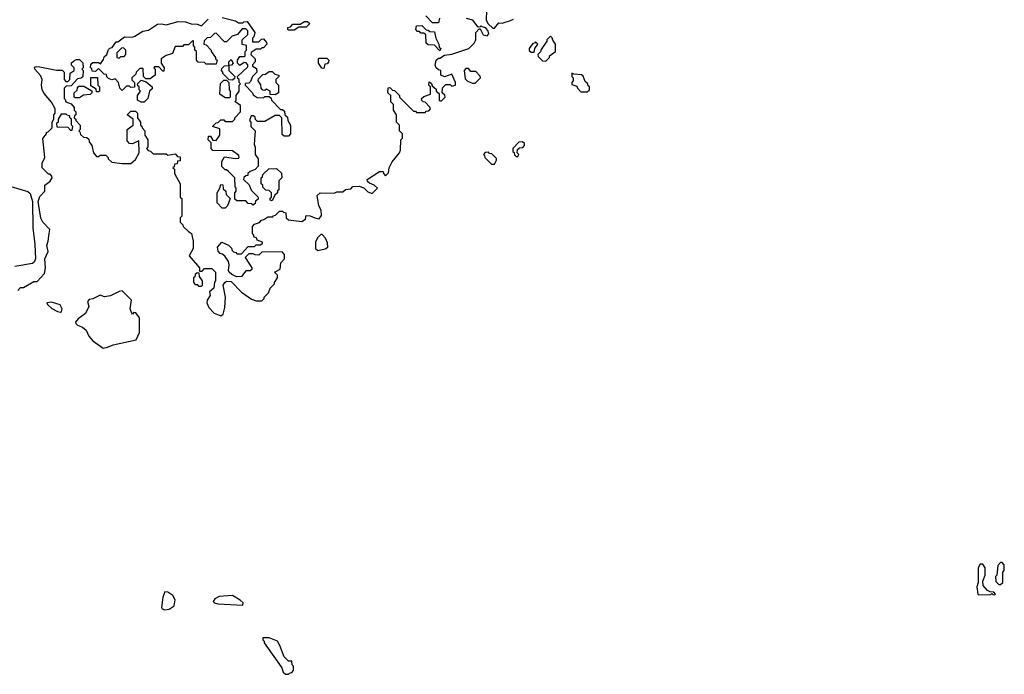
# Model space of a CAD drawing. Extents: x 2807299 to 2951576, y 860688 to 1033801.
# Tile 34 of 72: x 2835379 to 2842070, y 989720 to 994171. Entities that reach past the tile are written whole.
import ezdxf

# ---------------------------------------------------------------- set-up
doc = ezdxf.new("R2010")
doc.units = 0

msp = doc.modelspace()

# ---------------------------------------------------------------- linework, layer by layer
at = {"layer": '0CON10XD'}
for points in [[(2836755, 994186.7), (2836845, 994162.5), (2836865, 994150), (2836895, 994150), (2836903, 994157), (2836925, 994160), (2836977.5, 994085), (2836970, 994055), (2836960, 994045), (2836961.7, 994021.7), (2837005, 994020), (2837021.7, 994038.3), (2837035, 994040), (2837057, 994017), (2837057.5, 994005), (2837035, 993980), (2837025, 993980), (2837015, 993970), (2836985, 993970), (2836951.7, 993948.3), (2836950, 993935), (2836980, 993905), (2836980, 993885), (2836960, 993865), (2836960, 993855), (2836988.3, 993838.3), (2836990, 993815), (2836960, 993785), (2836948.3, 993751.7), (2836935, 993740), (2836911.7, 993738.3), (2836910, 993725), (2836960, 993675), (2836965, 993660), (2836991.7, 993641.7), (2837035, 993640), (2837045, 993650), (2837075, 993650), (2837088.3, 993638.3), (2837090, 993625), (2837151.7, 993561.7), (2837165, 993560), (2837178.3, 993548.3), (2837180, 993525), (2837198.3, 993508.3), (2837200, 993485), (2837220, 993455), (2837220, 993395), (2837205, 993380), (2837175, 993380), (2837161.7, 993391.7), (2837160, 993505), (2837145, 993520), (2837115, 993520), (2837045, 993480), (2836995, 993480), (2836981.7, 993491.7), (2836978.3, 993508.3), (2836968.3, 993518.3), (2836951.7, 993518.3), (2836940, 993485), (2836950, 993475), (2836950, 993445), (2836980, 993415), (2836972.5, 993325), (2836980, 993305), (2836980, 993255), (2837000, 993225), (2837000, 993175), (2836978.3, 993151.7), (2836945, 993140), (2836930, 993125), (2836928.3, 993111.7), (2836915, 993110), (2836901.7, 993098.3), (2836900, 993085), (2836938.3, 993048.3), (2836951.7, 993011.7), (2837000, 992965), (2836998.3, 992951.7), (2836981.7, 992938.3), (2836978.3, 992921.7), (2836965, 992910)], [(2838231.7, 994181.7), (2838225, 994150), (2838185, 994150), (2838138.3, 994198.3)], [(2838550, 994235), (2838548.3, 994168.3), (2838563.3, 994143.3), (2838593, 994113), (2838606.4, 994113.6), (2838635, 994150), (2838657, 994147), (2838714.2, 994165.8), (2838734.1, 994175.9)], [(2836965, 992910), (2836955, 992920), (2836931.7, 992921.7), (2836915, 992940), (2836855, 992940), (2836841.7, 992951.7), (2836840, 992995), (2836850, 993005), (2836850, 993025), (2836842.5, 993035), (2836840, 993095), (2836798.3, 993138.3), (2836785, 993150), (2836775, 993150), (2836753, 993173), (2836753, 993207), (2836771.7, 993238.3), (2836845, 993227.5), (2836865, 993230), (2836870, 993235), (2836868.3, 993248.3), (2836825, 993280), (2836691.7, 993281.7), (2836680, 993295), (2836680, 993335), (2836660, 993355), (2836661.7, 993378.3), (2836675, 993380), (2836691.7, 993351.7), (2836715, 993350), (2836740, 993385), (2836738.3, 993428.3), (2836690, 993445), (2836715, 993470), (2836728.3, 993471.7), (2836745, 993490), (2836765, 993490), (2836775, 993480), (2836825, 993480), (2836840, 993495), (2836840, 993505), (2836880, 993545), (2836878.3, 993588.3), (2836840, 993615), (2836850, 993625), (2836850, 993655), (2836870, 993685), (2836870, 993725), (2836880, 993735), (2836870, 993745), (2836870, 993765), (2836861.7, 993771.7), (2836860, 993785), (2836928.3, 993851.7), (2836930, 993865), (2836918.3, 993878.3), (2836905, 993880), (2836875, 993860), (2836860, 993875), (2836860, 993895), (2836875, 993920), (2836905, 993920), (2836910, 993925), (2836910, 993955), (2836920, 993965), (2836920, 993995), (2836891.7, 994001.7), (2836890, 994035), (2836928.3, 994071.7), (2836930, 994095), (2836915, 994110), (2836891.7, 994108.3), (2836858.3, 994071.7), (2836821.7, 994058.3), (2836785, 994020), (2836771.7, 994021.7), (2836715, 994080), (2836701.7, 994078.3), (2836675, 994050), (2836651.7, 994048.3), (2836631.7, 994028.3), (2836630, 994005), (2836645, 994000), (2836680, 993965), (2836680, 993955), (2836710, 993915), (2836710, 993905), (2836720, 993895), (2836715, 993870), (2836645, 993870), (2836635, 993880), (2836591.7, 993881.7), (2836580, 993895), (2836580, 993955), (2836570, 993965), (2836570, 993985), (2836560, 993995), (2836560, 994025), (2836555, 994030), (2836525, 994000), (2836495, 994000), (2836485, 993990), (2836435, 993990), (2836418.3, 993941.7), (2836375, 993927.5), (2836340, 993905), (2836340, 993875), (2836360, 993845), (2836358.3, 993821.7), (2836351.7, 993821.7), (2836325, 993850), (2836295, 993850), (2836290, 993845), (2836300, 993835), (2836300, 993795), (2836265, 993770), (2836235, 993770), (2836230, 993775), (2836220, 993785), (2836218.3, 993838.3), (2836195, 993840), (2836170, 993815), (2836168.3, 993801.7), (2836140, 993775), (2836141.7, 993761.7), (2836160, 993745), (2836158.3, 993711.7), (2836135, 993710), (2836125, 993720), (2836105, 993720), (2836075, 993690), (2836060, 993705), (2836050, 993745), (2836028.3, 993768.3), (2836005, 993762.5), (2835981.7, 993771.7), (2835971.7, 993781.7), (2835968.3, 993798.3), (2835951.7, 993801.7), (2835915, 993840), (2835895, 993820), (2835871.7, 993821.7), (2835868.3, 993838.3), (2835860, 993845), (2835861.7, 993868.3), (2835875, 993880), (2835915, 993880), (2835928.3, 993871.7), (2835948.3, 993901.7), (2835951.7, 993918.3), (2835970, 993935), (2835981.7, 993968.3), (2835991.7, 993978.3), (2836008.3, 993981.7), (2836035, 994020), (2836045, 994020), (2836090, 994055), (2836145, 994052.5), (2836161.7, 994058.3), (2836215, 994092.5), (2836255, 994100), (2836315, 994140), (2836343, 994143), (2836375, 994136.7), (2836455, 994160), (2836505, 994156.7), (2836545, 994142.5), (2836585, 994140), (2836615, 994130), (2836660, 994175)], [(2837177.5, 992545), (2837177.5, 992575), (2837161.7, 992591.7), (2837025, 992590), (2837005, 992570), (2836978.3, 992571.7), (2836965, 992580), (2836935, 992580), (2836910, 992555), (2836955.8, 992485), (2836957, 992473), (2836945, 992464.2), (2836916.4, 992463.6), (2836885, 992424.2), (2836852.5, 992422.5), (2836819.3, 992439.3), (2836802.5, 992455), (2836797.5, 992465), (2836802.5, 992505), (2836797, 992527), (2836775, 992560), (2836757, 992577), (2836741.7, 992581.7), (2836728.3, 992598.3), (2836722.5, 992625), (2836751.7, 992658.3), (2836798.3, 992638.3), (2836818.3, 992618.3), (2836821.7, 992601.7), (2836831.7, 992591.7), (2836848.3, 992588.3), (2836855, 992580), (2836885, 992580), (2836931.7, 992628.3), (2836975, 992630), (2836985, 992640), (2837015, 992640), (2837028.3, 992651.7), (2837028.3, 992658.3), (2836991.7, 992671.7), (2836988.3, 992688.3), (2836971.7, 992691.7), (2836968.3, 992708.3), (2836960, 992715), (2836960, 992765), (2836975, 992780), (2837008.3, 992791.7), (2837021.7, 992808.3), (2837038.3, 992811.7), (2837065, 992830), (2837098.3, 992831.7), (2837101.7, 992838.3), (2837118.3, 992841.7), (2837145, 992870), (2837165, 992870), (2837171.7, 992861.7), (2837188.3, 992858.3), (2837190, 992825), (2837205, 992810), (2837295, 992800), (2837320, 992815), (2837325, 992840), (2837351.7, 992838.3), (2837383.6, 992823.6), (2837415, 992817.5), (2837429.3, 992840.7), (2837427.5, 992875), (2837412.5, 992905), (2837400, 992975), (2837420, 992995), (2837515, 992992.5), (2837535, 993000), (2837575, 993000), (2837593, 993017), (2837628.3, 993021.7), (2837643, 993037), (2837685, 993040), (2837718.3, 993028.3), (2837745, 993000), (2837775, 992990), (2837810, 993025), (2837787, 993047), (2837755, 993060), (2837741.7, 993071.7), (2837740, 993085), (2837825, 993140), (2837848.3, 993138.3), (2837850, 993125), (2837865, 993110), (2837885, 993130), (2837890, 993165), (2837910, 993205), (2837960, 993265), (2837967.5, 993285), (2837970, 993355), (2837980, 993365), (2837980, 993395), (2837960, 993415), (2837960, 993455), (2837940, 993475), (2837940, 993525), (2837920, 993555), (2837920, 993595), (2837901.7, 993611.7), (2837900, 993655), (2837880, 993675), (2837881.7, 993708.3), (2837895, 993710), (2837911.7, 993691.7), (2837925, 993690), (2837960, 993655), (2837960, 993645), (2838055, 993550), (2838068.3, 993548.3), (2838075, 993540), (2838135, 993540), (2838141.7, 993548.3), (2838158.3, 993551.7), (2838170, 993565), (2838167, 993577), (2838135, 993610), (2838121.7, 993611.7), (2838111.7, 993621.7), (2838110, 993635), (2838125, 993650), (2838170, 993665), (2838170, 993715), (2838160, 993725), (2838161.7, 993748.3), (2838178.3, 993738.3), (2838181.7, 993721.7), (2838208.3, 993698.3), (2838210, 993685), (2838228.3, 993668.3), (2838230, 993625), (2838235, 993620), (2838245, 993620), (2838270, 993645), (2838268.3, 993658.3), (2838250, 993675), (2838251.7, 993708.3), (2838275, 993730), (2838305, 993730), (2838315, 993720), (2838340, 993725), (2838340, 993745), (2838315, 993800), (2838265, 993782.5), (2838240, 993795), (2838240, 993825), (2838225, 993830), (2838210, 993845), (2838203, 993863), (2838210, 993895), (2838225, 993910), (2838235, 993910), (2838265, 993930), (2838315, 993937.5), (2838430, 993975), (2838468.3, 994011.7), (2838477.5, 994035), (2838477.5, 994085), (2838501.7, 994108.3), (2838508.3, 994108.3), (2838529.3, 994069.3), (2838555, 994062.5), (2838567.5, 994075), (2838563.3, 994093.3), (2838546.7, 994116.7), (2838522.5, 994122.5), (2838515, 994130), (2838508.3, 994121.7), (2838495, 994120), (2838458.3, 994168.3), (2838415, 994180)], [(2837245, 994100), (2837205, 994100), (2837200, 994105), (2837201.7, 994118.3), (2837218.3, 994121.7), (2837235, 994140), (2837285, 994140), (2837315, 994160), (2837335, 994160), (2837350, 994145), (2837325, 994120), (2837275, 994120), (2837245, 994100)], [(2838235, 993960), (2838198.3, 993998.3), (2838155, 994000), (2838141.7, 994011.7), (2838138.3, 994068.3), (2838125, 994080), (2838105, 994080), (2838095, 994090), (2838081.7, 994091.7), (2838070, 994105), (2838075, 994130), (2838111.7, 994131.7), (2838141.7, 994101.7), (2838155, 994100), (2838165, 994090), (2838198.3, 994088.3), (2838207.5, 994045), (2838227.5, 994005), (2838230, 993985), (2838240, 993975), (2838235, 993960)], [(2838955, 993890), (2838980, 993915), (2838980, 993925), (2839020, 993955), (2839020, 994005), (2839001.7, 994031.7), (2838998.3, 994048.3), (2838985, 994060), (2838960, 994035), (2838960, 994025), (2838921.7, 993968.3), (2838918.3, 993951.7), (2838900, 993935), (2838901.7, 993921.7), (2838931.7, 993891.7), (2838955, 993890)], [(2838875, 993950), (2838880, 993975), (2838900, 994005), (2838885, 994020), (2838878.3, 994011.7), (2838865, 994010), (2838840, 993975), (2838841.7, 993961.7), (2838855, 993950), (2838875, 993950)], [(2836055, 993910), (2836065, 993920), (2836088.3, 993921.7), (2836100, 993935), (2836100, 993965), (2836085, 993980), (2836071.7, 993978.3), (2836040, 993945), (2836040, 993915), (2836055, 993910)], [(2835365, 992330), (2835385, 992350), (2835405, 992350), (2835475, 992390), (2835498.3, 992391.7), (2835546.7, 992445), (2835553.3, 992485), (2835550, 992545), (2835572.5, 992595), (2835562.5, 992635), (2835572.5, 992665), (2835578.3, 992718.3), (2835582.5, 992745), (2835536.7, 992795), (2835522.7, 992822.7), (2835503.8, 992935), (2835515, 992970), (2835550, 993005), (2835550, 993045), (2835586.4, 993073.6), (2835600, 993095), (2835598.3, 993108.3), (2835585, 993120), (2835575, 993120), (2835532.5, 993165), (2835532.5, 993195), (2835550, 993235), (2835537, 993363), (2835560, 993395), (2835560, 993405), (2835575, 993410), (2835600, 993435), (2835600, 993475), (2835610, 993495), (2835610, 993525), (2835620, 993535), (2835620, 993565), (2835595, 993610), (2835545, 993670), (2835532.5, 993695), (2835526.7, 993725), (2835532.5, 993765), (2835520.7, 993790.7), (2835482.5, 993835), (2835480, 993845), (2835485, 993850), (2835505, 993852.5), (2835628.3, 993828.3), (2835667, 993827), (2835680, 993815), (2835680, 993765), (2835691.7, 993751.7), (2835705, 993750), (2835720, 993765), (2835721.7, 993808.3), (2835750, 993825), (2835750, 993845), (2835731.7, 993861.7), (2835731.7, 993878.3), (2835753, 993897), (2835765, 993900), (2835785, 993900), (2835808.3, 993878.3), (2835810, 993845), (2835800, 993835), (2835810, 993825), (2835808.3, 993781.7), (2835797, 993773), (2835771.7, 993768.3), (2835728.3, 993721.7), (2835695, 993720), (2835680, 993705), (2835680, 993635), (2835688.3, 993628.3), (2835691.7, 993611.7), (2835728.3, 993598.3), (2835750, 993575), (2835750, 993555), (2835760, 993545), (2835760, 993525), (2835751.7, 993518.3), (2835750, 993505), (2835760, 993495), (2835760, 993485), (2835790, 993455), (2835790, 993425), (2835780, 993415), (2835788.3, 993408.3), (2835791.7, 993391.7), (2835811.7, 993371.7), (2835835, 993370), (2835848.3, 993358.3), (2835851.7, 993341.7), (2835870, 993315), (2835880, 993265), (2835901.7, 993241.7), (2835915, 993240), (2835925, 993250), (2835965, 993250), (2835980, 993235), (2835980, 993225), (2836005, 993203.3), (2836075, 993193.3), (2836135, 993192.5), (2836165, 993220), (2836190, 993265), (2836188.3, 993348.3), (2836145, 993327.5), (2836125, 993330), (2836108.3, 993348.3), (2836110, 993425), (2836150, 993455), (2836150, 993495), (2836110, 993525), (2836135, 993550), (2836165, 993550), (2836180, 993535), (2836180, 993505), (2836200, 993475), (2836200, 993455), (2836208.3, 993448.3), (2836210, 993435), (2836230, 993415), (2836230, 993385), (2836250, 993355), (2836250, 993305), (2836240, 993295), (2836251.7, 993281.7), (2836268.3, 993278.3), (2836285, 993260), (2836375, 993260), (2836385, 993250), (2836435, 993260), (2836451.7, 993241.7), (2836468.3, 993238.3), (2836468.3, 993211.7), (2836451.7, 993208.3), (2836448.3, 993191.7), (2836431.7, 993188.3), (2836428.3, 993171.7), (2836420, 993165), (2836430, 993155), (2836430, 993125), (2836470, 993055), (2836470, 992965), (2836480, 992955), (2836480, 992835), (2836470, 992825), (2836470, 992795), (2836487, 992777), (2836490, 992765), (2836525, 992730), (2836547, 992717), (2836557.5, 992665), (2836557.5, 992615), (2836530, 992565), (2836600, 992485), (2836601.7, 992461.7), (2836618.3, 992461.7), (2836635, 992480), (2836685, 992480), (2836710, 992455), (2836710, 992395), (2836703, 992387), (2836697.5, 992345), (2836668.3, 992321.7), (2836673.8, 992295), (2836653.8, 992265), (2836650, 992245), (2836663.9, 992213.9), (2836700, 992175), (2836745, 992157.5), (2836761.7, 992168.3), (2836773.3, 992215), (2836777.5, 992285), (2836762.5, 992365), (2836772.5, 992385), (2836785, 992393.3), (2836815, 992390), (2836885, 992317.5), (2836955, 992270), (2836985, 992260), (2837025, 992260), (2837040, 992275), (2837040, 992285), (2837070, 992315), (2837080, 992345), (2837110, 992375), (2837110, 992385), (2837130, 992415), (2837130, 992435), (2837110, 992455), (2837150, 992475), (2837153, 992517), (2837177.5, 992545)], [(2836825, 993760), (2836801.7, 993761.7), (2836760, 993805), (2836760, 993815), (2836750, 993825), (2836751.7, 993838.3), (2836771.7, 993858.3), (2836800, 993860), (2836800, 993885), (2836815, 993900), (2836830, 993875), (2836818.3, 993861.7), (2836800, 993860), (2836800, 993825), (2836840, 993785), (2836838.3, 993771.7), (2836825, 993760)], [(2837445, 993840), (2837431.7, 993841.7), (2837410, 993875), (2837410, 993905), (2837415, 993910), (2837465, 993910), (2837480, 993895), (2837478.3, 993881.7), (2837468.3, 993871.7), (2837451.7, 993868.3), (2837445, 993840)], [(2837115, 993660), (2837081.7, 993661.7), (2837080, 993685), (2837055, 993700), (2837045, 993690), (2837031.7, 993691.7), (2837020, 993705), (2837018.3, 993728.3), (2837000, 993755), (2837001.7, 993768.3), (2837031.7, 993798.3), (2837048.3, 993801.7), (2837075, 993820), (2837095, 993820), (2837111.7, 993801.7), (2837140, 993795), (2837140, 993785), (2837120, 993765), (2837120, 993745), (2837137.5, 993725), (2837137.5, 993675), (2837115, 993660)], [(2838475, 993740), (2838510, 993775), (2838508.3, 993788.3), (2838478.3, 993818.3), (2838445, 993820), (2838428.3, 993838.3), (2838411.7, 993838.3), (2838400, 993825), (2838405, 993770), (2838423, 993753), (2838455, 993740), (2838475, 993740)], [(2839235, 993680), (2839250, 993695), (2839250, 993715), (2839241.7, 993721.7), (2839238.3, 993738.3), (2839221.7, 993751.7), (2839208.3, 993788.3), (2839197, 993797), (2839145, 993800), (2839131.7, 993808.3), (2839130, 993785), (2839140, 993775), (2839140, 993755), (2839130, 993745), (2839131.7, 993731.7), (2839165, 993720), (2839170, 993705), (2839191.7, 993681.7), (2839235, 993680)], [(2835785, 993640), (2835755, 993640), (2835750, 993645), (2835750, 993675), (2835768.3, 993691.7), (2835771.7, 993708.3), (2835781.7, 993718.3), (2835815, 993720), (2835868.3, 993688.3), (2835870, 993675), (2835858.3, 993661.7), (2835813, 993657), (2835785, 993640)], [(2835915, 993680), (2835901.7, 993681.7), (2835898.3, 993698.3), (2835861.7, 993721.7), (2835861.7, 993778.3), (2835908.3, 993778.3), (2835910, 993725), (2835920, 993715), (2835920, 993685), (2835915, 993680)], [(2836225, 993610), (2836205, 993610), (2836180, 993625), (2836180, 993655), (2836200, 993685), (2836190, 993695), (2836190, 993715), (2836181.7, 993721.7), (2836180, 993735), (2836205, 993760), (2836238.3, 993748.3), (2836280, 993715), (2836278.3, 993701.7), (2836260, 993685), (2836250, 993635), (2836225, 993610)], [(2836805, 993640), (2836775, 993640), (2836740, 993665), (2836743, 993737), (2836765, 993760), (2836785, 993760), (2836800, 993745), (2836802.5, 993695), (2836810, 993685), (2836810, 993645), (2836805, 993640)], [(2835735, 993420), (2835740, 993445), (2835730, 993455), (2835730, 993495), (2835721.7, 993501.7), (2835718.3, 993518.3), (2835701.7, 993521.7), (2835695, 993530), (2835661.7, 993528.3), (2835640, 993495), (2835640, 993475), (2835630, 993465), (2835631.7, 993441.7), (2835705, 993440), (2835725, 993420), (2835735, 993420)], [(2838765, 993240), (2838770, 993255), (2838760, 993265), (2838761.7, 993288.3), (2838775, 993300), (2838798.3, 993301.7), (2838810, 993315), (2838808.3, 993328.3), (2838795, 993340), (2838771.7, 993338.3), (2838730, 993295), (2838730, 993275), (2838738.3, 993268.3), (2838741.7, 993251.7), (2838751.7, 993241.7), (2838765, 993240)], [(2838605, 993190), (2838620, 993215), (2838618.3, 993228.3), (2838588.3, 993258.3), (2838571.7, 993261.7), (2838565, 993270), (2838541.7, 993268.3), (2838530, 993255), (2838538.3, 993248.3), (2838540, 993235), (2838585, 993190), (2838605, 993190)], [(2837095, 992940), (2837080, 992945), (2837081.7, 992958.3), (2837090, 992965), (2837090, 992995), (2837075, 993010), (2837051.7, 993011.7), (2837031.7, 993031.7), (2837030, 993045), (2837020, 993055), (2837020, 993095), (2837028.3, 993101.7), (2837031.7, 993118.3), (2837071.7, 993158.3), (2837125, 993160), (2837158.3, 993128.3), (2837160, 993095), (2837140, 993075), (2837140, 993015), (2837131.7, 993008.3), (2837130, 992995), (2837111.7, 992978.3), (2837095, 992940)], [(2835265, 993053.3), (2835433.9, 993003.9), (2835450.5, 992990.5), (2835465.8, 992935), (2835468.9, 992755), (2835482.7, 992642.7), (2835485.8, 992544.2), (2835477.5, 992522.5), (2835465, 992513.3), (2835345, 992492.5)], [(2836775, 992890), (2836755, 992890), (2836720, 992925), (2836720, 992995), (2836740, 993025), (2836745, 993050), (2836758.3, 993048.3), (2836761.7, 993021.7), (2836780, 993005), (2836781.7, 992981.7), (2836810, 992955), (2836790, 992905), (2836775, 992890)], [(2837405, 992602.5), (2837455, 992612.5), (2837472.5, 992625), (2837471.2, 992655), (2837456.7, 992685), (2837435, 992710), (2837425, 992710), (2837405, 992690), (2837388.3, 992661.7), (2837390, 992615), (2837405, 992602.5)], [(2836615, 992360), (2836620, 992365), (2836620, 992395), (2836600, 992425), (2836598.3, 992448.3), (2836585, 992450), (2836571.7, 992438.3), (2836568.3, 992421.7), (2836560, 992415), (2836560, 992385), (2836571.7, 992371.7), (2836585, 992370), (2836595, 992360), (2836615, 992360)], [(2835945, 991937.5), (2835975, 991943.8), (2836015, 991960), (2836170, 991995), (2836193.3, 992045), (2836192.5, 992145), (2836168.3, 992178.3), (2836155, 992180), (2836145, 992170), (2836140, 992175), (2836130, 992205), (2836137.5, 992265), (2836075, 992327.5), (2836055, 992323.8), (2835995, 992293.3), (2835955, 992287.5), (2835925, 992297.5), (2835876.4, 992273.6), (2835851.7, 992268.3), (2835840, 992255), (2835849.3, 992220.7), (2835826.1, 992173.9), (2835775, 992137.5), (2835757.5, 992115), (2835760, 992105), (2835772.5, 992095), (2835805, 992080), (2835829.5, 992059.5), (2835849.3, 992019.3), (2835875, 991987.5), (2835945, 991937.5)], [(2835655, 992183.3), (2835663.3, 992186.7), (2835668, 992205), (2835653, 992233), (2835595, 992250), (2835564.2, 992245.8), (2835567.5, 992235), (2835597.7, 992207.7), (2835635, 992186.7), (2835655, 992183.3)], [(2842005, 990260), (2842010, 990265), (2841998.3, 990278.3), (2841975, 990280), (2841955, 990290), (2841926.2, 990325), (2841923, 990353), (2841938.8, 990395), (2841938.8, 990445), (2841925, 990470), (2841905, 990470), (2841892.5, 990445), (2841892.5, 990345), (2841882.5, 990315), (2841890, 990265), (2841895, 990260), (2841977.5, 990262.5), (2841985, 990270), (2841991.7, 990261.7), (2842005, 990260)], [(2842045, 990330), (2842060, 990345), (2842060, 990415), (2842070, 990425), (2842070, 990465), (2842055, 990480), (2842045, 990480), (2842025, 990460), (2842020, 990395), (2842010, 990385), (2842011.7, 990351.7), (2842031.7, 990331.7), (2842045, 990330)], [(2836365, 990158.6), (2836395, 990162.5), (2836428, 990185), (2836436.4, 990226.4), (2836420, 990255), (2836385, 990277.5), (2836365, 990280), (2836351.2, 990245), (2836342.5, 990175), (2836347.5, 990165), (2836365, 990158.6)], [(2836895, 990190), (2836896.7, 990205), (2836877.5, 990225), (2836825, 990256.7), (2836735, 990250), (2836705, 990233.3), (2836693.3, 990215), (2836703.3, 990205), (2836725, 990200), (2836895, 990190)], [(2837205, 989720), (2837211.7, 989728.3), (2837228.3, 989731.7), (2837240, 989745), (2837240, 989775), (2837230, 989785), (2837228.3, 989808.3), (2837205, 989810), (2837175, 989840), (2837147.5, 989915), (2837130, 989945), (2837075, 989967.5), (2837031.7, 989968.3), (2837030, 989955), (2837040, 989945), (2837040, 989935), (2837160, 989765), (2837170, 989735), (2837185, 989720), (2837205, 989720)]]:
    msp.add_lwpolyline(points, dxfattribs=at)

doc.saveas('drawing.dxf')
